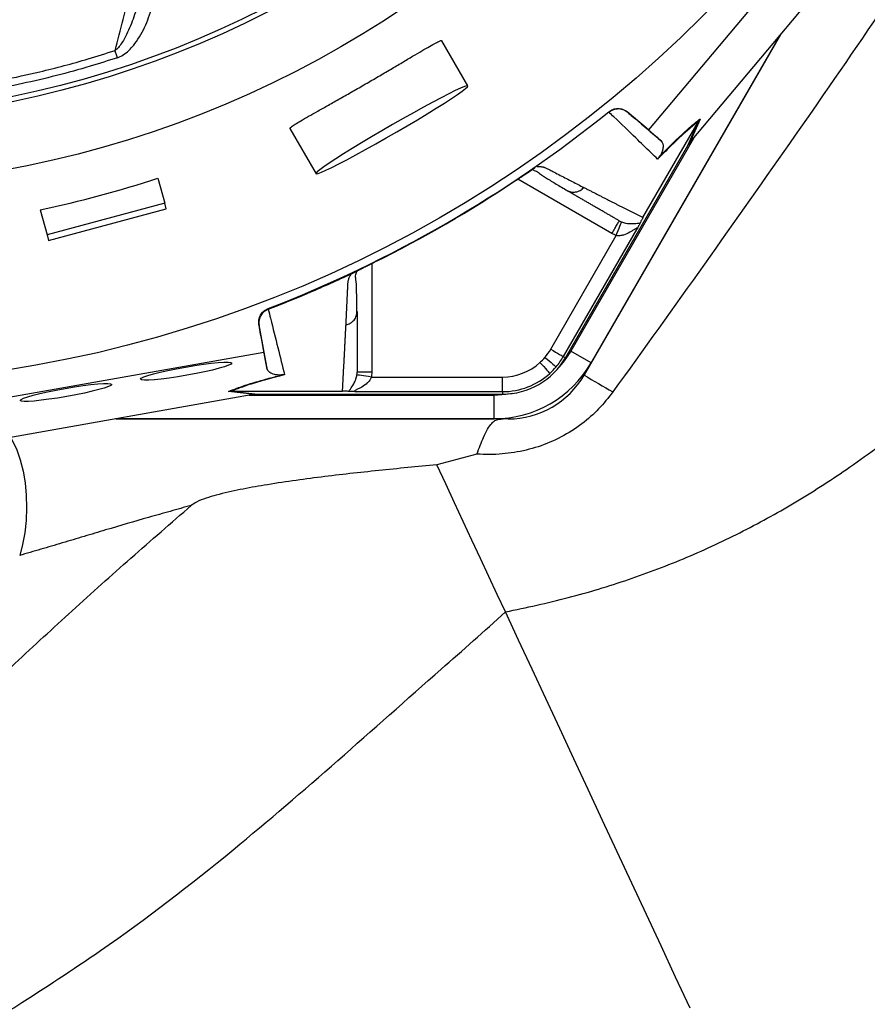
# Model space of a CAD drawing. Header units: millimetres. Extents: x 11 to 919, y 10 to 1899.
# Tile 13 of 23: x 442 to 616, y 1050 to 1252. Entities that reach past the tile are written whole.
import ezdxf

# ---------------------------------------------------------------- set-up
doc = ezdxf.new("R2010")
doc.units = ezdxf.units.MM

msp = doc.modelspace()

# ---------------------------------------------------------------- linework, layer by layer
at = {"color": 7, "linetype": 'Continuous', "lineweight": 25}
for p, q in [((609.71, 1274.9), (571.12, 1228.96)), ((579.75, 1226.48), (615.88, 1269.48)), ((598.2, 1248.44), (557.9, 1178.65)), ((559.33, 1181.16), (598.12, 1248.35)), ((534.05, 1237.96), (528.7, 1247.23)), ((563.05, 1232.56), (562.94, 1232.66)), ((566.76, 1232.62), (566.85, 1232.54)), ((571.12, 1228.96), (566.76, 1232.62)), ((569.97, 1210.95), (581.37, 1230.68)), ((579.21, 1225.77), (581.37, 1230.69)), ((581.71, 1231.17), (579.54, 1226.24)), ((497.52, 1229.23), (502.87, 1219.96)), ((571.12, 1228.96), (573.65, 1226.74)), ((580.33, 1227.17), (555.15, 1183.57)), ((579.21, 1225.77), (579.54, 1226.24)), ((554.06, 1182.2), (579.21, 1225.77)), ((547.73, 1221.09), (547.81, 1221.14)), ((470.42, 1219.04), (471.8, 1213.89)), ((554.32, 1216.53), (554.74, 1216.37)), ((471.8, 1213.89), (447.65, 1207.42)), ((472.11, 1212.73), (471.8, 1213.89)), ((446.27, 1212.57), (447.65, 1207.42)), ((447.96, 1206.26), (472.11, 1212.73)), ((568.66, 1208.48), (553.63, 1182.44)), ((447.65, 1207.42), (447.96, 1206.26)), ((551.04, 1183.94), (564.5, 1207.27)), ((510.56, 1199.64), (510.64, 1199.68)), ((493.02, 1192.29), (493.05, 1192.15)), ((511.23, 1191.25), (511.3, 1191.69)), ((491.17, 1188.84), (491.14, 1188.96)), ((491.14, 1188.96), (492.13, 1183.36)), ((559.33, 1181.16), (555.15, 1183.57)), ((433.05, 1172.9), (492.13, 1183.36)), ((492.13, 1183.36), (492.79, 1180.06)), ((553.63, 1182.44), (554.06, 1182.2)), ((514.23, 1178.24), (541.16, 1178.24)), ((485.52, 1175.34), (485.5, 1175.34)), ((485.5, 1175.34), (490.85, 1174.75)), ((485.52, 1175.34), (508.3, 1175.34)), ((489.97, 1174.65), (434.66, 1164.85)), ((490.28, 1174.7), (484.93, 1175.3)), ((539.43, 1174.49), (489.08, 1174.49)), ((490.85, 1174.75), (541.16, 1174.75)), ((541.16, 1175.24), (511.1, 1175.24)), ((539.43, 1169.67), (539.43, 1174.49)), ((541.16, 1175.24), (541.16, 1174.75)), ((542.31, 1169.65), (461.72, 1169.65)), ((461.84, 1169.67), (539.43, 1169.67)), ((535.87, 1162.46), (527.65, 1160.27))]:
    msp.add_line(p, q, dxfattribs=at)
at = {"color": 1, "linetype": 'Continuous', "lineweight": 25}
for p, q in [((563.61, 1207.7), (544.29, 1218.85)), ((514.3, 1201.54), (514.3, 1179.23)), ((557.73, 1178.75), (557.9, 1178.65)), ((542.31, 1169.85), (542.31, 1169.65))]:
    msp.add_line(p, q, dxfattribs=at)
at = {"color": 7, "linetype": 'Continuous', "lineweight": 25, "flags": 128}
for points in [[(462.1, 1243.74), (462.04, 1243.93), (461.97, 1244.13), (461.91, 1244.32), (461.85, 1244.51), (461.79, 1244.7), (461.73, 1244.88), (461.67, 1245.06), (461.61, 1245.23)], [(534.05, 1237.96), (533.84, 1237.98), (533.33, 1237.82), (532.53, 1237.49), (531.45, 1236.99), (530.12, 1236.34), (528.57, 1235.54), (526.82, 1234.62), (524.91, 1233.58), (522.87, 1232.46), (520.74, 1231.26), (518.57, 1230.03), (516.4, 1228.77), (514.27, 1227.51), (512.22, 1226.29), (510.29, 1225.11), (508.52, 1224.01), (506.95, 1223.01), (505.59, 1222.12), (504.49, 1221.37), (503.66, 1220.76), (503.12, 1220.32), (502.88, 1220.04), (502.94, 1219.93), (503.3, 1220), (503.96, 1220.25), (504.9, 1220.66), (506.1, 1221.24), (507.55, 1221.97), (509.2, 1222.83), (511.04, 1223.81), (513.02, 1224.9), (515.11, 1226.06), (517.26, 1227.28), (519.44, 1228.53), (521.59, 1229.79), (523.69, 1231.03), (525.68, 1232.23), (527.54, 1233.37), (529.21, 1234.43), (530.68, 1235.38), (531.91, 1236.2), (532.88, 1236.88), (533.56, 1237.41), (533.96, 1237.77), (534.05, 1237.96)], [(564.5, 1207.27), (564.71, 1207.8), (564.91, 1208.31), (565.09, 1208.79), (565.25, 1209.21), (565.39, 1209.56), (565.49, 1209.82), (565.56, 1209.99), (565.58, 1210.07)], [(551.04, 1183.94), (551.53, 1183.66), (552.01, 1183.38), (552.45, 1183.13), (552.84, 1182.9), (553.16, 1182.71), (553.41, 1182.57), (553.57, 1182.48), (553.63, 1182.44)], [(555.15, 1183.57), (553.83, 1181.59), (552.87, 1180.44)], [(549.86, 1182.27), (550.29, 1181.9), (550.71, 1181.54), (551.1, 1181.21), (551.45, 1180.92), (551.73, 1180.68), (551.95, 1180.5), (552.09, 1180.38), (552.14, 1180.33)], [(548.84, 1181.21), (549.22, 1180.79), (549.6, 1180.38), (549.94, 1180.01), (550.24, 1179.67), (550.49, 1179.4), (550.68, 1179.19), (550.81, 1179.05), (550.86, 1179)], [(514.23, 1178.24), (513.66, 1178.33), (513.12, 1178.41), (512.62, 1178.49), (512.17, 1178.56), (511.8, 1178.62), (511.52, 1178.66), (511.34, 1178.69), (511.26, 1178.7)], [(543.28, 1174.9), (541.8, 1174.64), (539.43, 1174.49)], [(541.74, 1130.06), (540.06, 1133.66), (538.35, 1137.32), (536.62, 1141.04), (534.87, 1144.8), (533.09, 1148.61), (531.29, 1152.46), (529.48, 1156.35), (527.65, 1160.27)], [(579.65, 1048.77), (576.67, 1055.15), (573.68, 1061.56), (570.68, 1067.99), (567.68, 1074.43), (564.68, 1080.86), (561.7, 1087.26), (558.73, 1093.62), (555.79, 1099.93), (552.89, 1106.16), (550.02, 1112.3), (547.2, 1118.34), (544.44, 1124.26), (541.74, 1130.06)]]:
    msp.add_lwpolyline(points, dxfattribs=at)
at = {"color": 1, "linetype": 'Continuous', "lineweight": 25, "flags": 128}
msp.add_lwpolyline([(440.22, 1165.84), (440.59, 1165.18), (441.44, 1163.34), (442.15, 1161.25), (442.72, 1158.97), (443.13, 1156.53), (443.38, 1154), (443.45, 1151.41), (443.35, 1148.83), (443.07, 1146.31), (442.63, 1143.9), (442.04, 1141.65)], dxfattribs=at)
at = {"color": 7, "linetype": 'Continuous', "lineweight": 25}
for radius in [258.01, 217.51, 204, 203]:
    msp.add_circle((399.71, 1434.65), radius, dxfattribs=at)
for centre, radius, start, end in [((399.71, 1434.65), 259.7, 291.0565, 308.9435), ((541.16, 1189.65), 11.4, 319.6989, 330), ((541.16, 1189.65), 14.9, 270, 330), ((541.16, 1189.65), 11.4, 312.3248, 319.6989), ((541.16, 1189.65), 14.4, 319.6989, 330), ((539.43, 1192.65), 22.98, 270, 330), ((541.16, 1189.65), 11.4, 270, 312.3248), ((541.16, 1189.65), 14.4, 312.3248, 319.6989), ((541.16, 1189.65), 14.4, 270, 312.3248), ((542.31, 1187.65), 18, 270, 330), ((743.74, 1488.98), 361.72, 239.085, 240.1684)]:
    msp.add_arc(centre, radius, start, end, dxfattribs=at)
for centre, major_axis, ratio, start_param, end_param in [((578.98, 1225.15), (11.1, 13.24), 0.015428, 1.483174, 1.50138), ((399.57, 1435.15), (-58.86, 219.68), 0.999997, 3.086602, 3.196583), ((491.5, 1174.65), (17.02, 2.99), 0.015428, 1.640213, 1.658419)]:
    msp.add_ellipse(centre, major_axis=major_axis, ratio=ratio, start_param=start_param, end_param=end_param, dxfattribs=at)
for centre in [(476.22, 1179.46), (451.54, 1175.09)]:
    msp.add_ellipse(centre, major_axis=(9.38, 1.65), ratio=0.088975, dxfattribs=at)
for points, knots in [([(541.74, 1130.06), (546.04, 1130.98), (554.57, 1132.82), (567.02, 1136.57), (579.05, 1141.13), (590.63, 1146.54), (601.77, 1152.73), (613.13, 1160.08), (624.62, 1168.67), (636.14, 1178.58), (647.08, 1189.28), (657.95, 1201.22), (668.65, 1214.43), (679.1, 1228.89), (688.88, 1243.96), (697.99, 1259.5), (706.44, 1275.41), (714.18, 1291.64), (721.16, 1308.18), (727.59, 1325.67), (733.32, 1344.17), (738.2, 1363.67), (742.02, 1383.46), (744.77, 1403.53), (746.44, 1423.83), (747.04, 1444.34), (746.58, 1465.02), (745.1, 1484.28), (742.81, 1502.03), (739.92, 1518.24), (736.22, 1534.31), (731.67, 1550.2), (726.24, 1565.83), (719.88, 1581.13), (712.63, 1596.09), (706.98, 1605.63), (704.15, 1610.41)], [0, 0, 0, 0, 0.022891, 0.04538, 0.067617, 0.089727, 0.111796, 0.133891, 0.160033, 0.186344, 0.212867, 0.239623, 0.270311, 0.301272, 0.332452, 0.363742, 0.394988, 0.426155, 0.457257, 0.488318, 0.523095, 0.557915, 0.592833, 0.627904, 0.663182, 0.698741, 0.734607, 0.770697, 0.799167, 0.827706, 0.856301, 0.884936, 0.913607, 0.942321, 0.971105, 1, 1, 1, 1]), ([(645.7, 1294.71), (645.29, 1294.06), (643.25, 1290.84), (638.07, 1282.39), (629.78, 1269.62), (616.99, 1250.55), (601.26, 1227.8), (582.62, 1201.39), (570.08, 1183.92), (563.8, 1175.19)], [0, 0, 0, 0, 0.015874, 0.07888, 0.204921, 0.330965, 0.553988, 0.777028, 1, 1, 1, 1]), ([(461.61, 1245.23), (462.73, 1249.47), (465.98, 1261.89), (469.31, 1274.49), (471.5, 1282.78)], [0, 0, 0, 0, 0.3417977, 1, 1, 1, 1]), ([(466.47, 1255.42), (466.11, 1254.16), (465.4, 1251.65), (464.05, 1248.5), (462.8, 1246.39), (461.98, 1245.49), (461.66, 1245.26), (461.61, 1245.23)], [0, 0, 0, 0, 0.342812, 0.68502, 0.898247, 0.984344, 1, 1, 1, 1]), ([(462.1, 1243.74), (462.19, 1243.77), (462.71, 1243.95), (464.06, 1244.76), (466.07, 1246.94), (468.06, 1250.4), (468.93, 1253.23), (469.37, 1254.64)], [0, 0, 0, 0, 0.020471, 0.12257, 0.344692, 0.671628, 1, 1, 1, 1]), ([(497.57, 1229.25), (497.55, 1229.26), (497.46, 1229.29), (497.77, 1229.56), (498.5, 1230.06), (499.7, 1230.79), (501.27, 1231.7), (503.19, 1232.79), (505.4, 1234.02), (507.82, 1235.39), (510.39, 1236.84), (513.02, 1238.35), (515.64, 1239.87), (518.18, 1241.36), (520.57, 1242.78), (522.74, 1244.07), (524.65, 1245.2), (526.23, 1246.11), (527.47, 1246.79), (528.28, 1247.17), (528.68, 1247.31), (528.66, 1247.22), (528.65, 1247.2)], [0, 0, 0, 0, 0.017032, 0.070559, 0.124089, 0.177639, 0.231193, 0.284895, 0.338598, 0.392343, 0.446088, 0.499699, 0.553311, 0.606824, 0.660337, 0.713938, 0.767539, 0.821279, 0.875017, 0.928731, 0.982441, 1, 1, 1, 1]), ([(337.81, 1245.23), (341.29, 1244.15), (348.91, 1241.79), (360.92, 1239.05), (373.76, 1236.93), (386.71, 1235.66), (400.59, 1235.2), (415.34, 1235.78), (430.88, 1237.62), (444.46, 1240.32), (454.67, 1243.03), (459.77, 1244.64), (461.61, 1245.23)], [0, 0, 0, 0, 0.086864, 0.19004, 0.293436, 0.396833, 0.50001, 0.624134, 0.74845, 0.872574, 0.953846, 1, 1, 1, 1]), ([(462.1, 1243.74), (460.24, 1243.15), (453.81, 1241.11), (442.61, 1238.27), (428.43, 1235.7), (414.1, 1234.15), (400.14, 1233.64), (386.61, 1234.08), (373.55, 1235.37), (360.62, 1237.51), (348.51, 1240.27), (340.83, 1242.65), (337.32, 1243.74)], [0, 0, 0, 0, 0.046153, 0.159466, 0.273072, 0.386677, 0.49999, 0.603167, 0.706564, 0.809962, 0.913138, 1, 1, 1, 1]), ([(562.94, 1232.66), (563.23, 1232.85), (563.79, 1233.22), (564.81, 1233.38), (565.87, 1233.23), (566.45, 1232.83), (566.76, 1232.62)], [0, 0, 0, 0, 0.244595, 0.489191, 0.733873, 1, 1, 1, 1]), ([(572.99, 1222.92), (572.54, 1223.36), (571.09, 1224.76), (568.17, 1227.59), (565.26, 1230.41), (563.35, 1232.24), (563.03, 1232.55)], [0, 0, 0, 0, 0.1488341, 0.476021, 0.9112014, 1, 1, 1, 1]), ([(566.85, 1232.54), (566.85, 1232.54), (566.56, 1232.78), (565.94, 1233.13), (564.91, 1233.29), (563.89, 1233.12), (563.33, 1232.75), (563.05, 1232.56)], [0, 0, 0, 0, 0.005471, 0.269785, 0.513892, 0.756927, 1, 1, 1, 1]), ([(566.85, 1232.54), (567.17, 1232.26), (569.18, 1230.55), (571.45, 1228.62), (573.3, 1227.04), (573.65, 1226.74)], [0, 0, 0, 0, 0.133372, 0.835602, 1, 1, 1, 1]), ([(581.37, 1230.68), (580.87, 1230.3), (580.32, 1229.87), (579.43, 1229.12), (579.13, 1228.85), (578.48, 1228.28), (578.15, 1227.98), (577.11, 1227.02), (576.36, 1226.31), (574.76, 1224.74), (573.91, 1223.87), (572.99, 1222.92)], [0, 0, 0, 0, 0.25, 0.25, 0.375, 0.375, 0.5, 0.5, 0.75, 0.75, 1, 1, 1, 1]), ([(573.27, 1223.34), (573.94, 1224.03), (575.33, 1225.46), (577.22, 1227.29), (579.2, 1229.12), (580.65, 1230.35), (581.49, 1231), (581.71, 1231.17)], [0, 0, 0, 0, 0.187656, 0.392203, 0.596857, 0.89334, 1, 1, 1, 1]), ([(581.71, 1231.17), (581.7, 1231.17), (581.58, 1231.02), (581.48, 1230.85), (581.37, 1230.69)], [0, 0, 0, 0, 0.023795, 1, 1, 1, 1]), ([(573.65, 1226.74), (573.77, 1226.63), (573.87, 1226.5), (574.02, 1226.18), (574.07, 1225.99), (574.1, 1225.65), (574.1, 1225.53), (574.08, 1225.26), (574.07, 1225.11), (574.01, 1224.87), (573.99, 1224.78), (573.93, 1224.59), (573.9, 1224.49), (573.81, 1224.26), (573.76, 1224.13), (573.64, 1223.9), (573.59, 1223.82), (573.5, 1223.67), (573.46, 1223.62), (573.38, 1223.49), (573.33, 1223.43), (573.27, 1223.34)], [0, 0, 0, 0, 0.25, 0.25, 0.5, 0.5, 0.625, 0.625, 0.75, 0.75, 0.8125, 0.8125, 0.875, 0.875, 0.9375, 0.9375, 0.96875, 0.96875, 0.984375, 0.984375, 1, 1, 1, 1]), ([(543.81, 1218.53), (543.87, 1218.57), (544.01, 1218.66), (544.21, 1218.8), (544.41, 1218.93), (544.6, 1219.06), (544.8, 1219.19), (544.99, 1219.31), (545.18, 1219.44), (545.37, 1219.56), (545.55, 1219.69), (545.79, 1219.84), (546.08, 1220.03), (546.41, 1220.25), (546.71, 1220.44), (547, 1220.63), (547.26, 1220.8), (547.51, 1220.96), (547.66, 1221.05), (547.73, 1221.09)], [0, 0, 0, 0, 0.043919, 0.087472, 0.13073, 0.173768, 0.216664, 0.259492, 0.30233, 0.345255, 0.388344, 0.431671, 0.51489, 0.596546, 0.677156, 0.757259, 0.837405, 0.91814, 1, 1, 1, 1]), ([(543.81, 1218.53), (544.19, 1218.78), (544.96, 1219.29), (546.05, 1220.01), (546.91, 1220.57), (547.24, 1220.78), (547.36, 1220.85)], [0, 0, 0, 0, 0.272034, 0.551472, 0.845021, 1, 1, 1, 1]), ([(547.45, 1220.66), (547.59, 1220.63), (548.18, 1220.52), (548.72, 1220), (549.54, 1219.47), (550.75, 1218.67), (552.48, 1217.64), (553.95, 1216.78), (554.72, 1216.34)], [0, 0, 0, 0, 0.0384054, 0.1575857, 0.2772595, 0.4055054, 0.6863692, 1, 1, 1, 1]), ([(548.23, 1221.44), (548.3, 1221.44), (548.44, 1221.44), (548.65, 1221.43), (548.84, 1221.42), (549.03, 1221.4), (549.21, 1221.38), (549.38, 1221.35), (549.54, 1221.32), (549.7, 1221.27), (549.88, 1221.21), (550.12, 1221.11), (550.45, 1220.95), (550.83, 1220.74), (551.28, 1220.51), (552.01, 1220.13), (553.02, 1219.61), (554.26, 1218.97), (555.48, 1218.34), (556.68, 1217.73), (557.45, 1217.33), (557.84, 1217.13)], [0, 0, 0, 0, 0.013423, 0.026738, 0.039956, 0.053088, 0.066144, 0.079134, 0.09207, 0.104963, 0.117824, 0.141662, 0.172831, 0.217057, 0.263491, 0.312127, 0.449156, 0.58733, 0.723761, 0.861313, 1, 1, 1, 1]), ([(565.11, 1210.3), (564.91, 1210.41), (564.52, 1210.64), (563.92, 1210.98), (563.32, 1211.33), (562.71, 1211.68), (562.09, 1212.04), (561.48, 1212.39), (560.85, 1212.75), (560.22, 1213.12), (559.59, 1213.48), (558.95, 1213.85), (558.3, 1214.23), (557.65, 1214.6), (557, 1214.98), (556.33, 1215.36), (555.67, 1215.75), (555, 1216.13), (554.54, 1216.4), (554.32, 1216.53)], [0, 0, 0, 0, 0.061953, 0.1235092, 0.1846696, 0.2454354, 0.3058076, 0.3657873, 0.4253757, 0.4845739, 0.543383, 0.6018043, 0.659839, 0.7174883, 0.7747536, 0.831636, 0.888137, 0.9442579, 1, 1, 1, 1]), ([(557.84, 1217.13), (558.05, 1217.02), (558.47, 1216.81), (559.09, 1216.49), (559.71, 1216.17), (560.33, 1215.86), (560.93, 1215.55), (561.54, 1215.24), (562.13, 1214.93), (562.73, 1214.63), (563.31, 1214.33), (563.9, 1214.04), (564.47, 1213.74), (565.05, 1213.45), (565.61, 1213.16), (566.18, 1212.88), (566.73, 1212.59), (567.29, 1212.31), (567.83, 1212.04), (568.38, 1211.76), (568.91, 1211.49), (569.45, 1211.22), (569.8, 1211.04), (569.97, 1210.95)], [0, 0, 0, 0, 0.045336, 0.090894, 0.136674, 0.182678, 0.228907, 0.275362, 0.322044, 0.368954, 0.416093, 0.463462, 0.511063, 0.558896, 0.606962, 0.655262, 0.703798, 0.752569, 0.801578, 0.850824, 0.900309, 0.950034, 1, 1, 1, 1]), ([(563.61, 1207.7), (563.81, 1208.04), (564, 1208.38), (564.36, 1209.01), (564.53, 1209.29), (564.81, 1209.77), (564.92, 1209.97), (565.07, 1210.23), (565.11, 1210.3), (565.11, 1210.3)], [0, 0, 0, 0, 0.25, 0.25, 0.5, 0.5, 0.75, 0.75, 1, 1, 1, 1]), ([(565.11, 1210.3), (565.11, 1210.3), (565.27, 1210.21), (565.43, 1210.14), (565.58, 1210.07)], [0, 0, 0, 0, 0.000123, 1, 1, 1, 1]), ([(565.58, 1210.07), (565.86, 1209.97), (566.2, 1209.86), (566.86, 1209.75), (567.76, 1209.68), (568.65, 1209.77), (569.17, 1209.8), (569.33, 1209.79), (569.36, 1209.79)], [0, 0, 0, 0, 0.157454, 0.18836, 0.407231, 0.775554, 0.955925, 1, 1, 1, 1]), ([(569.36, 1209.79), (569.33, 1209.72), (569.29, 1209.64), (569.2, 1209.47), (569.15, 1209.36), (569.03, 1209.14), (568.96, 1209.02), (568.82, 1208.76), (568.74, 1208.62), (568.66, 1208.48)], [0, 0, 0, 0, 0.25, 0.25, 0.5, 0.5, 0.75, 0.75, 1, 1, 1, 1]), ([(569.97, 1210.95), (569.94, 1210.88), (569.84, 1210.72), (569.69, 1210.45), (569.51, 1210.1), (569.42, 1209.91), (569.36, 1209.79)], [0, 0, 0, 0, 0.116921, 0.269184, 0.540258, 1, 1, 1, 1]), ([(568.66, 1208.48), (568.7, 1208.55), (568.73, 1208.62), (568.75, 1208.72), (568.75, 1208.76), (568.68, 1208.78), (568.63, 1208.76), (568.49, 1208.7), (568.42, 1208.66), (568.18, 1208.51), (568, 1208.39), (567.64, 1208.17), (567.45, 1208.05), (566.86, 1207.72), (566.43, 1207.52), (565.74, 1207.31), (565.5, 1207.26), (565.13, 1207.22), (565.01, 1207.22), (564.75, 1207.23), (564.63, 1207.24), (564.5, 1207.27)], [0, 0, 0, 0, 0.0625, 0.0625, 0.125, 0.125, 0.1875, 0.1875, 0.25, 0.25, 0.375, 0.375, 0.5, 0.5, 0.75, 0.75, 0.875, 0.875, 0.9375, 0.9375, 1, 1, 1, 1]), ([(510.64, 1199.68), (510.68, 1199.7), (510.76, 1199.74), (510.89, 1199.81), (511.03, 1199.88), (511.17, 1199.96), (511.32, 1200.04), (511.48, 1200.12), (511.64, 1200.2), (511.81, 1200.29), (511.99, 1200.38), (512.17, 1200.47), (512.36, 1200.56), (512.55, 1200.66), (512.81, 1200.79), (513.15, 1200.96), (513.55, 1201.16), (513.97, 1201.37), (514.39, 1201.58), (514.68, 1201.72), (514.82, 1201.79)], [0, 0, 0, 0, 0.044249, 0.088103, 0.131644, 0.174955, 0.21812, 0.261226, 0.304357, 0.347601, 0.391041, 0.434763, 0.478847, 0.523375, 0.568424, 0.654803, 0.740537, 0.826241, 0.912528, 1, 1, 1, 1]), ([(510.09, 1199.42), (510.13, 1199.44), (510.2, 1199.47), (510.3, 1199.51), (510.39, 1199.56), (510.48, 1199.6), (510.54, 1199.62), (510.56, 1199.64)], [0, 0, 0, 0, 0.212576, 0.416535, 0.614103, 0.807726, 1, 1, 1, 1]), ([(511.27, 1191.25), (511.24, 1192.94), (511.2, 1195.34), (511.19, 1197.95), (510.87, 1199.07), (511.23, 1199.79), (511.36, 1200.05)], [0, 0, 0, 0, 0.578264, 0.819399, 0.935239, 1, 1, 1, 1]), ([(509.02, 1188.94), (509.03, 1189.19), (509.06, 1189.67), (509.09, 1190.42), (509.13, 1191.16), (509.16, 1191.92), (509.21, 1192.91), (509.27, 1194.15), (509.33, 1195.41), (509.37, 1196.44), (509.4, 1197.06), (509.42, 1197.5), (509.45, 1197.76), (509.49, 1197.99), (509.54, 1198.23), (509.63, 1198.49), (509.75, 1198.79), (509.91, 1199.1), (510.03, 1199.31), (510.09, 1199.42)], [0, 0, 0, 0, 0.077777, 0.1552, 0.232272, 0.308995, 0.385372, 0.530526, 0.674474, 0.747423, 0.819615, 0.846383, 0.869761, 0.889755, 0.906383, 0.929523, 0.9528, 0.976272, 1, 1, 1, 1]), ([(491.14, 1188.96), (491.11, 1189.3), (491.06, 1189.98), (491.42, 1190.95), (492.06, 1191.8), (492.69, 1192.12), (493.02, 1192.29)], [0, 0, 0, 0, 0.244925, 0.489853, 0.734704, 1, 1, 1, 1]), ([(493.05, 1192.15), (492.75, 1192), (492.14, 1191.7), (491.49, 1190.9), (491.11, 1189.93), (491.1, 1189.21), (491.17, 1188.85), (491.17, 1188.84)], [0, 0, 0, 0, 0.243075, 0.48611, 0.730219, 0.994535, 1, 1, 1, 1]), ([(493.07, 1192.16), (493.22, 1191.54), (493.9, 1188.79), (495.05, 1184.18), (495.97, 1180.54), (496.42, 1178.71)], [0, 0, 0, 0, 0.127099, 0.56229, 1, 1, 1, 1]), ([(511.3, 1191.69), (511.3, 1191.45), (511.3, 1190.95), (511.3, 1190.22), (511.3, 1189.49), (511.3, 1188.77), (511.3, 1188.05), (511.3, 1187.34), (511.3, 1186.64), (511.3, 1185.93), (511.3, 1185.24), (511.3, 1184.55), (511.3, 1183.87), (511.3, 1183.19), (511.3, 1182.51), (511.3, 1181.85), (511.3, 1181.18), (511.3, 1180.53), (511.3, 1179.87), (511.3, 1179.44), (511.3, 1179.23)], [0, 0, 0, 0, 0.052635, 0.105608, 0.158921, 0.212573, 0.266566, 0.320902, 0.37558, 0.430604, 0.485973, 0.541688, 0.597751, 0.654162, 0.710923, 0.768034, 0.825496, 0.883311, 0.941478, 1, 1, 1, 1]), ([(492.79, 1180.06), (492.74, 1180.34), (492.33, 1182.56), (491.79, 1185.46), (491.28, 1188.24), (491.17, 1188.84)], [0, 0, 0, 0, 0.102589, 0.804818, 1, 1, 1, 1]), ([(508.3, 1175.34), (508.31, 1175.56), (508.34, 1176), (508.37, 1176.66), (508.41, 1177.32), (508.45, 1178), (508.48, 1178.68), (508.52, 1179.37), (508.56, 1180.06), (508.6, 1180.76), (508.63, 1181.47), (508.67, 1182.19), (508.71, 1182.91), (508.75, 1183.64), (508.79, 1184.37), (508.82, 1185.12), (508.86, 1185.87), (508.9, 1186.62), (508.94, 1187.39), (508.98, 1188.16), (509.01, 1188.68), (509.02, 1188.94)], [0, 0, 0, 0, 0.055211, 0.110128, 0.164753, 0.219086, 0.273129, 0.326884, 0.38035, 0.43353, 0.486425, 0.539036, 0.591365, 0.643413, 0.695181, 0.746671, 0.797884, 0.848822, 0.899487, 0.949879, 1, 1, 1, 1]), ([(495.92, 1178.69), (495.84, 1178.68), (495.55, 1178.65), (495.14, 1178.65), (494.7, 1178.69), (494.01, 1178.85), (493.32, 1179.16), (492.94, 1179.62), (492.83, 1179.93), (492.79, 1180.06)], [0, 0, 0, 0, 0.014357, 0.049627, 0.124372, 0.199441, 0.496384, 0.793755, 1, 1, 1, 1]), ([(484.93, 1175.3), (485.18, 1175.4), (486.16, 1175.8), (487.96, 1176.44), (490.53, 1177.24), (493.06, 1177.96), (495, 1178.45), (495.92, 1178.69)], [0, 0, 0, 0, 0.106659, 0.403143, 0.607796, 0.812344, 1, 1, 1, 1]), ([(496.42, 1178.71), (494.98, 1178.34), (492.04, 1177.59), (488.71, 1176.56), (486.68, 1175.82), (485.75, 1175.44), (485.52, 1175.34)], [0, 0, 0, 0, 0.297892, 0.606736, 0.903182, 1, 1, 1, 1]), ([(496.42, 1178.71), (496.42, 1178.71), (496.25, 1178.72), (496.09, 1178.7), (495.92, 1178.69)], [0, 0, 0, 0, 0.022149, 1, 1, 1, 1]), ([(509.62, 1175.3), (509.63, 1175.32), (509.7, 1175.46), (509.99, 1175.89), (510.51, 1176.63), (510.98, 1177.6), (511.19, 1178.28), (511.25, 1178.63), (511.26, 1178.7)], [0, 0, 0, 0, 0.044061, 0.224377, 0.592584, 0.811385, 0.961185, 1, 1, 1, 1]), ([(514.23, 1178.24), (514.22, 1178.23), (514.22, 1178.23), (514.22, 1178.21), (514.21, 1178.19), (514.19, 1178.14), (514.17, 1178.09), (514.14, 1178.01), (514.11, 1177.95), (514.02, 1177.78), (513.96, 1177.68), (513.74, 1177.38), (513.57, 1177.19), (513.05, 1176.7), (512.66, 1176.43), (512.08, 1176.08), (511.88, 1175.98), (511.5, 1175.77), (511.31, 1175.68), (511.07, 1175.55), (510.99, 1175.5), (510.87, 1175.42), (510.83, 1175.38), (510.81, 1175.31), (510.84, 1175.29), (510.94, 1175.26), (511.02, 1175.25), (511.1, 1175.24)], [0, 0, 0, 0, 0.003906, 0.003906, 0.007813, 0.015625, 0.03125, 0.03125, 0.0625, 0.0625, 0.125, 0.125, 0.25, 0.25, 0.5, 0.5, 0.625, 0.625, 0.75, 0.75, 0.8125, 0.8125, 0.875, 0.875, 0.9375, 0.9375, 1, 1, 1, 1]), ([(511.26, 1178.7), (511.28, 1178.88), (511.3, 1179.05), (511.3, 1179.23), (511.3, 1179.23)], [0, 0, 0, 0, 0.99989, 1, 1, 1, 1]), ([(514.3, 1179.23), (513.91, 1179.23), (513.52, 1179.23), (512.79, 1179.23), (512.46, 1179.23), (511.9, 1179.23), (511.68, 1179.23), (511.38, 1179.23), (511.3, 1179.23), (511.3, 1179.23)], [0, 0, 0, 0, 0.25, 0.25, 0.5, 0.5, 0.75, 0.75, 1, 1, 1, 1]), ([(541.16, 1175.24), (541.16, 1175.26), (541.16, 1175.33), (541.16, 1175.64), (541.16, 1175.87), (541.16, 1176.45), (541.16, 1176.8), (541.16, 1177.52), (541.16, 1177.89), (541.16, 1178.24)], [0, 0, 0, 0, 0.25, 0.25, 0.5, 0.5, 0.75, 0.75, 1, 1, 1, 1]), ([(509.62, 1175.3), (509.57, 1175.3), (509.4, 1175.31), (509.14, 1175.33), (508.77, 1175.34), (508.52, 1175.34), (508.36, 1175.34), (508.32, 1175.34)], [0, 0, 0, 0, 0.171794, 0.597024, 0.766211, 0.93736, 1, 1, 1, 1]), ([(511.1, 1175.24), (511.02, 1175.24), (510.94, 1175.25), (510.78, 1175.25), (510.71, 1175.25), (510.49, 1175.26), (510.35, 1175.26), (510.1, 1175.27), (509.98, 1175.27), (509.78, 1175.28), (509.69, 1175.29), (509.62, 1175.3)], [0, 0, 0, 0, 0.125, 0.125, 0.25, 0.25, 0.5, 0.5, 0.75, 0.75, 1, 1, 1, 1]), ([(563.8, 1175.19), (562.86, 1173.99), (560.98, 1171.61), (557.39, 1168.47), (553.22, 1165.83), (548.52, 1163.83), (543.58, 1162.66), (539.33, 1162.29), (536.76, 1162.41), (535.87, 1162.46)], [0, 0, 0, 0, 0.142085, 0.284152, 0.442824, 0.601514, 0.758691, 0.915936, 1, 1, 1, 1]), ([(535.87, 1162.46), (536.35, 1163.66), (537.13, 1165.63), (538.09, 1167.6), (538.85, 1168.72), (539.56, 1169.35), (540.28, 1169.61), (540.93, 1169.65), (541.28, 1169.65), (541.29, 1169.65)], [0, 0, 0, 0, 0.283818, 0.465657, 0.647503, 0.780567, 0.913263, 0.996737, 1, 1, 1, 1]), ([(527.65, 1160.27), (523.68, 1159.88), (515.72, 1159.09), (503.9, 1157.8), (494.42, 1156.46), (487.26, 1155.2), (483.29, 1154.3), (480.3, 1153.43), (478.54, 1152.79), (477.6, 1152.14), (477.25, 1151.9)], [0, 0, 0, 0, 0.230914, 0.461966, 0.692864, 0.791496, 0.890074, 0.93283, 0.975465, 1, 1, 1, 1]), ([(316.27, 891.12), (317.44, 896.47), (319.77, 907.19), (323.48, 923.1), (327.56, 938.83), (332.07, 954.37), (337.05, 969.72), (342.14, 983.8), (347.25, 996.63), (352.29, 1008.23), (357.68, 1019.65), (363.67, 1030.74), (370.21, 1041.5), (377.78, 1052.6), (386.52, 1063.98), (396.59, 1075.47), (407.35, 1086.55), (418.33, 1097.68), (429.61, 1108.69), (441.12, 1119.6), (452.89, 1130.42), (464.95, 1141.23), (473.12, 1148.32), (477.25, 1151.9)], [0, 0, 0, 0, 0.052089, 0.104166, 0.15619, 0.208025, 0.259533, 0.310637, 0.35053, 0.390294, 0.430073, 0.469905, 0.509892, 0.550082, 0.598586, 0.647378, 0.696417, 0.745696, 0.795489, 0.84517, 0.895773, 0.947373, 1, 1, 1, 1]), ([(477.25, 1151.9), (475.81, 1151.51), (474.36, 1151.11), (471.44, 1150.29), (469.98, 1149.88), (465.58, 1148.62), (462.64, 1147.76), (458.21, 1146.44), (456.73, 1146), (454.5, 1145.34), (453.75, 1145.11), (452.27, 1144.67), (451.53, 1144.45), (449.31, 1143.78), (447.84, 1143.35), (444.92, 1142.49), (443.47, 1142.06), (442.04, 1141.65)], [0, 0, 0, 0, 0.125, 0.125, 0.25, 0.25, 0.5, 0.5, 0.625, 0.625, 0.6875, 0.6875, 0.75, 0.75, 0.875, 0.875, 1, 1, 1, 1]), ([(378.07, 857.7), (378.67, 861.35), (380.29, 872.68), (381.22, 887.1), (380.92, 898.19), (379.93, 920.56), (376.37, 948.95), (378.99, 978.41), (382.42, 991.08), (386.36, 1000.14), (394.74, 1013.84), (408.73, 1027.2), (423.86, 1037.93), (431.77, 1043.12), (436.59, 1046.19), (445.61, 1051.94), (462.73, 1063.03), (484.58, 1079.89), (507.4, 1099.55), (521.49, 1112.12), (532.98, 1122.22), (537.36, 1126.13), (541.74, 1130.06)], [0.1318261, 0.1318261, 0.1318261, 0.1318261, 0.1609204, 0.2212882, 0.2413806, 0.2413806, 0.3821756, 0.4349737, 0.4666526, 0.4880574, 0.5165971, 0.5998378, 0.6414582, 0.6553316, 0.6692051, 0.6830785, 0.733023, 0.8168291, 0.8866676, 0.9565061, 0.9565061, 1, 1, 1, 1])]:
    msp.add_open_spline(points, degree=3, knots=knots, dxfattribs=at)
for points in [[(581.37, 1230.69), (581.37, 1230.69), (581.37, 1230.69), (581.37, 1230.68)], [(573.27, 1223.34), (573.17, 1223.21), (573.07, 1223.07), (572.99, 1222.92)], [(514.82, 1201.79), (524.83, 1206.74), (534.52, 1212.34), (543.81, 1218.53)], [(564.5, 1207.27), (564.19, 1207.39), (563.9, 1207.53), (563.61, 1207.7)], [(493.06, 1192.15), (495.94, 1193.26), (501.66, 1195.58), (507.3, 1198.11), (510.09, 1199.42)], [(514.3, 1179.23), (514.3, 1178.9), (514.28, 1178.57), (514.23, 1178.24)], [(485.5, 1175.34), (485.31, 1175.34), (485.12, 1175.33), (484.93, 1175.3)], [(490.28, 1174.7), (490.47, 1174.73), (490.66, 1174.75), (490.85, 1174.75)]]:
    msp.add_open_spline(points, degree=3, dxfattribs=at)
at = {"color": 1, "linetype": 'Continuous', "lineweight": 25}
for points, knots in [([(554.74, 1216.37), (554.88, 1216.31), (555.32, 1216.12), (556.16, 1216.16), (557.1, 1216.47), (557.6, 1216.91), (557.84, 1217.13)], [0, 0, 0, 0, 0.14059, 0.432388, 0.7241891, 1, 1, 1, 1]), ([(509.02, 1188.94), (509.33, 1189.04), (509.96, 1189.25), (510.7, 1189.92), (511.15, 1190.62), (511.21, 1191.1), (511.23, 1191.25)], [0, 0, 0, 0, 0.2758164, 0.5676122, 0.8594094, 1, 1, 1, 1])]:
    msp.add_open_spline(points, degree=3, knots=knots, dxfattribs=at)

doc.saveas('drawing.dxf')
